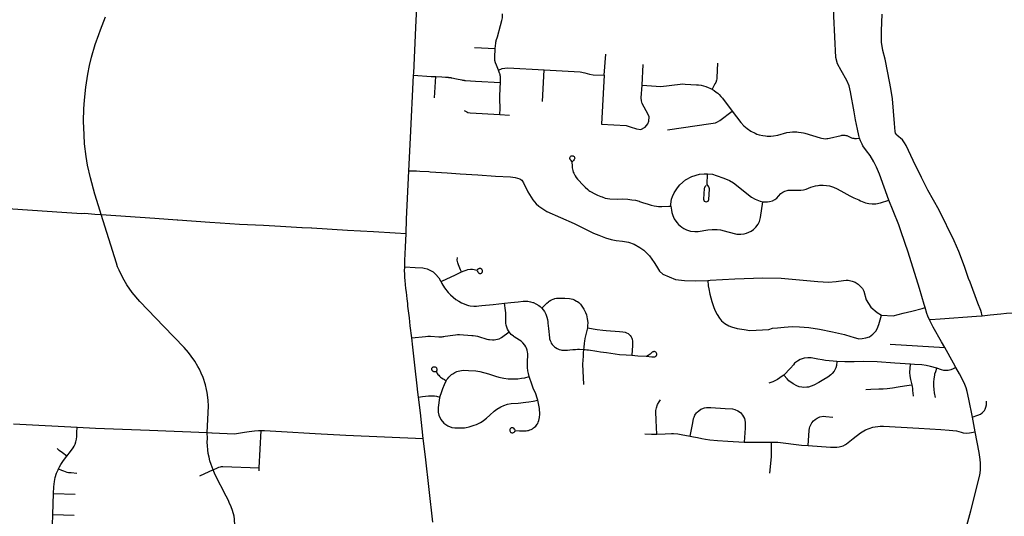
# Model space of a CAD drawing. Header units: feet. Extents: x 1677015 to 1902061, y 161166 to 378285.
# Tile 17 of 66: x 1800426 to 1817019, y 182469 to 190835. Entities that reach past the tile are written whole.
import ezdxf

# ---------------------------------------------------------------- set-up
doc = ezdxf.new("R2010")
doc.units = ezdxf.units.FT
doc.header["$MEASUREMENT"] = 0
doc.layers.add('326765_Road_Centerlines_O', color=7, linetype='Continuous')

msp = doc.modelspace()

# ---------------------------------------------------------------- linework, layer by layer
at = {"layer": '326765_Road_Centerlines_O'}
for p, q in [((1808093, 190369), (1808441, 190351)), ((1810276, 189900), (1810304, 190257)), ((1810919, 189733), (1810932, 190078)), ((1807065, 189898), (1807067, 189935)), ((1807419, 189519), (1807441, 189877)), ((1809237, 189457), (1809263, 189988)), ((1808519, 189239), (1808682, 189229)), ((1801693, 187561), (1801799, 187554)), ((1805187, 187336), (1805344, 187326)), ((1807519, 186437), (1807525, 186428)), ((1807051, 185316), (1807032, 185473)), ((1815098, 185367), (1816015, 185311)), ((1809912, 185032), (1809927, 184689)), ((1800324, 184029), (1800429, 184023)), ((1800429, 184023), (1801395, 183973)), ((1816528, 183892), (1816481, 184140)), ((1804463, 183284), (1804497, 183915)), ((1804497, 183915), (1804550, 183912)), ((1807264, 183468), (1807224, 183782)), ((1813095, 183509), (1813095, 183716)), ((1807391, 182371), (1807264, 183468)), ((1803686, 183254), (1803454, 183147)), ((1804460, 183236), (1804463, 183284)), ((1800982, 182498), (1800997, 182854)), ((1800997, 182854), (1801361, 182843)), ((1800971, 182142), (1800982, 182498)), ((1800982, 182498), (1801344, 182487))]:
    msp.add_line(p, q, dxfattribs=at)
for points in [[(1807067, 189935), (1807081, 190195), (1807110, 190826), (1807164, 191811), (1807172, 192058), (1807146, 192583), (1807118, 193066)], [(1814581, 188841), (1814569, 188884), (1814544, 188993), (1814514, 189146), (1814490, 189283), (1814428, 189621), (1814404, 189720), (1814368, 189811), (1814270, 189977), (1814209, 190094), (1814181, 190196), (1814149, 190895), (1814128, 191452)], [(1801799, 187554), (1801780, 187612), (1801691, 187897), (1801617, 188169), (1801571, 188384), (1801547, 188528), (1801521, 188746), (1801510, 188893), (1801502, 189128), (1801507, 189333), (1801516, 189480), (1801539, 189699), (1801574, 189917), (1801603, 190061), (1801638, 190204), (1801699, 190417), (1801758, 190586), (1801786, 190665), (1801871, 190886)], [(1808441, 190351), (1808448, 190439), (1808449, 190443), (1808450, 190448), (1808450, 190452), (1808451, 190456), (1808452, 190460), (1808453, 190464), (1808454, 190468), (1808457, 190478), (1808458, 190483), (1808476, 190549), (1808528, 190740), (1808551, 190821), (1808560, 190866), (1808564, 190932)], [(1816646, 185847), (1816641, 185872), (1816635, 185897), (1816623, 185935), (1816575, 186058), (1816445, 186416), (1816415, 186475), (1816350, 186675), (1816253, 186930), (1816176, 187109), (1815921, 187625), (1815730, 187964), (1815626, 188175), (1815486, 188464), (1815364, 188716), (1815340, 188761), (1815301, 188812), (1815210, 188888), (1815201, 188900), (1815187, 188924), (1815179, 188951), (1815170, 189084), (1815136, 189503), (1815108, 189674), (1815057, 189942), (1815010, 190171), (1814973, 190314), (1814952, 190455), (1814952, 190645), (1814959, 190927)], [(1808493, 189986), (1808450, 190095), (1808447, 190102), (1808445, 190106), (1808444, 190110), (1808443, 190115), (1808441, 190119), (1808440, 190123), (1808439, 190127), (1808438, 190131), (1808437, 190136), (1808436, 190140), (1808436, 190144), (1808435, 190149), (1808434, 190153), (1808434, 190157), (1808433, 190161), (1808433, 190166), (1808433, 190170), (1808432, 190174), (1808432, 190179), (1808432, 190183), (1808432, 190187), (1808432, 190192), (1808432, 190196), (1808433, 190200), (1808441, 190351)], [(1808493, 189986), (1808558, 190011), (1808602, 190021), (1808653, 190023), (1809263, 189988)], [(1812186, 190101), (1812175, 189863), (1812172, 189840), (1812167, 189814), (1812155, 189776), (1812143, 189753), (1812094, 189664)], [(1806984, 188291), (1807012, 188847), (1807065, 189898)], [(1807065, 189898), (1807362, 189881), (1807441, 189877)], [(1807441, 189877), (1807541, 189871), (1807604, 189867), (1807637, 189866), (1807648, 189865), (1807655, 189864), (1807659, 189864), (1807662, 189863), (1807669, 189862), (1807676, 189861), (1807683, 189860), (1807690, 189859), (1807697, 189858), (1807710, 189855), (1807788, 189839), (1807879, 189820), (1807886, 189818), (1807893, 189817), (1807900, 189816), (1807907, 189815), (1807914, 189814), (1807921, 189813), (1807928, 189813), (1807939, 189812), (1808108, 189802), (1808528, 189778)], [(1808528, 189778), (1808531, 189828), (1808531, 189833), (1808531, 189837), (1808531, 189841), (1808531, 189846), (1808531, 189850), (1808531, 189854), (1808530, 189859), (1808530, 189863), (1808530, 189868), (1808529, 189872), (1808528, 189878), (1808528, 189883), (1808527, 189887), (1808526, 189891), (1808525, 189895), (1808524, 189900), (1808523, 189904), (1808522, 189908), (1808521, 189912), (1808520, 189916), (1808518, 189921), (1808517, 189925), (1808515, 189929), (1808513, 189934), (1808493, 189986)], [(1809263, 189988), (1809872, 189955), (1809948, 189941), (1810030, 189916), (1810089, 189909), (1810276, 189900)], [(1810276, 189900), (1810233, 189077), (1810644, 189050), (1810715, 189030), (1810818, 188995), (1810891, 188988), (1810969, 189025), (1811012, 189080), (1811031, 189128), (1811033, 189197), (1811017, 189240), (1810919, 189422), (1810903, 189470), (1810901, 189519), (1810919, 189733)], [(1808519, 189239), (1808524, 189339), (1808525, 189344), (1808525, 189349), (1808525, 189355), (1808525, 189360), (1808525, 189365), (1808524, 189376), (1808524, 189383), (1808518, 189459), (1808515, 189504), (1808515, 189514), (1808515, 189519), (1808515, 189525), (1808515, 189530), (1808515, 189535), (1808515, 189540), (1808523, 189679), (1808528, 189778)], [(1810919, 189733), (1811231, 189712), (1811556, 189749), (1811590, 189752), (1811643, 189751), (1811834, 189740), (1811866, 189737), (1811908, 189731), (1811949, 189722), (1811990, 189710), (1812029, 189695), (1812058, 189683), (1812094, 189664)], [(1812094, 189664), (1812132, 189640), (1812165, 189615), (1812190, 189595), (1812213, 189574), (1812242, 189543), (1812269, 189511), (1812433, 189296)], [(1807916, 189308), (1807938, 189292), (1807959, 189282), (1807979, 189274), (1808016, 189267), (1808519, 189239)], [(1811344, 188980), (1812071, 189084), (1812110, 189090), (1812152, 189100), (1812184, 189114), (1812223, 189138), (1812433, 189296)], [(1812433, 189296), (1812581, 189106), (1812632, 189048), (1812687, 189000), (1812747, 188958), (1812821, 188921), (1812850, 188909), (1812890, 188896), (1812951, 188882), (1812992, 188876), (1813023, 188874), (1813086, 188874), (1813128, 188878), (1813200, 188891), (1813355, 188933), (1813407, 188942), (1813449, 188946), (1813491, 188947), (1813522, 188945), (1813553, 188942), (1813594, 188936), (1813635, 188927), (1813655, 188921), (1813916, 188843), (1813939, 188837), (1813970, 188832), (1814001, 188830), (1814027, 188831), (1814048, 188833), (1814074, 188838), (1814272, 188886), (1814281, 188888), (1814296, 188890), (1814318, 188891), (1814333, 188890), (1814351, 188887), (1814368, 188882), (1814388, 188874), (1814435, 188852), (1814446, 188847), (1814463, 188841), (1814481, 188837), (1814496, 188835), (1814508, 188835), (1814527, 188835), (1814581, 188841)], [(1815075, 187797), (1814996, 188016), (1814916, 188233), (1814865, 188349), (1814818, 188443), (1814756, 188545), (1814696, 188627), (1814637, 188712), (1814623, 188739), (1814598, 188792), (1814581, 188841)], [(1809730, 188445), (1809718, 188462), (1809709, 188473), (1809705, 188479), (1809702, 188485), (1809700, 188492), (1809697, 188506), (1809698, 188510), (1809701, 188520), (1809707, 188530), (1809715, 188537), (1809721, 188541), (1809726, 188543), (1809738, 188544), (1809749, 188542), (1809754, 188541), (1809759, 188538), (1809768, 188531), (1809774, 188522), (1809778, 188511), (1809779, 188500), (1809776, 188489), (1809771, 188479), (1809759, 188465), (1809751, 188457), (1809742, 188449), (1809733, 188442), (1809734, 188370), (1809738, 188337), (1809747, 188297), (1809756, 188269), (1809764, 188248), (1809786, 188205), (1809804, 188178), (1809826, 188151), (1809928, 188040), (1809958, 188011), (1809999, 187974), (1810017, 187960), (1810034, 187949), (1810059, 187933), (1810105, 187907), (1810161, 187880), (1810220, 187858), (1810240, 187850)], [(1806937, 187236), (1806947, 187476), (1806984, 188291)], [(1806984, 188291), (1807112, 188289), (1807168, 188286), (1807323, 188275), (1807345, 188273)], [(1807345, 188273), (1807630, 188256), (1807850, 188241), (1808148, 188222), (1808446, 188197), (1808695, 188188), (1808775, 188177), (1808852, 188153), (1808888, 188130), (1808916, 188089), (1808990, 187933), (1809072, 187798), (1809129, 187731), (1809176, 187693), (1809310, 187604), (1809770, 187402), (1810096, 187241), (1810188, 187203), (1810301, 187163), (1810393, 187131), (1810478, 187116), (1810586, 187103), (1810687, 187088), (1810779, 187056), (1810878, 186998), (1810945, 186955), (1811038, 186859), (1811120, 186745), (1811157, 186682), (1811208, 186596), (1811264, 186550), (1811370, 186502), (1811478, 186461), (1811631, 186442), (1811822, 186436), (1812023, 186441)], [(1811402, 187695), (1811402, 187719), (1811406, 187770), (1811413, 187811), (1811427, 187858), (1811455, 187918), (1811509, 188002), (1811549, 188051), (1811647, 188137), (1811755, 188194), (1811885, 188233), (1811963, 188241), (1812019, 188239)], [(1811994, 188044), (1811970, 188017), (1811964, 188005), (1811961, 187992), (1811952, 187814), (1811963, 187780), (1811996, 187765), (1812029, 187779), (1812040, 187808), (1812050, 187980), (1812049, 187988), (1812046, 188003), (1812040, 188018), (1812009, 188061), (1812019, 188239)], [(1812019, 188239), (1812103, 188230), (1812166, 188213), (1812294, 188167), (1812390, 188124), (1812453, 188085), (1812758, 187848), (1812822, 187809), (1812903, 187777), (1812951, 187767)], [(1812951, 187767), (1813031, 187767), (1813062, 187771), (1813110, 187784), (1813150, 187805), (1813183, 187829), (1813213, 187861), (1813254, 187905), (1813289, 187928), (1813323, 187946), (1813359, 187957), (1813377, 187961), (1813415, 187963), (1813520, 187961), (1813591, 187961), (1813635, 187968), (1813678, 187981), (1813760, 188011), (1813798, 188025), (1813837, 188037), (1813877, 188043), (1813882, 188043)], [(1813877, 188043), (1813882, 188043), (1813907, 188045), (1813968, 188045), (1814021, 188043), (1814075, 188034), (1814123, 188021), (1814141, 188013)], [(1814141, 188013), (1814202, 187984), (1814313, 187926), (1814415, 187869), (1814486, 187834), (1814568, 187798)], [(1810240, 187850), (1810290, 187831), (1810370, 187819), (1810494, 187812), (1810591, 187818), (1810677, 187810), (1810741, 187799), (1810804, 187792), (1810863, 187778)], [(1810863, 187778), (1810873, 187775), (1810921, 187758), (1811020, 187726), (1811067, 187712), (1811121, 187698), (1811157, 187692), (1811192, 187689), (1811248, 187688), (1811365, 187691), (1811402, 187695)], [(1811402, 187695), (1811409, 187625), (1811418, 187585), (1811433, 187536), (1811458, 187482), (1811501, 187419), (1811530, 187385), (1811584, 187340), (1811620, 187316), (1811666, 187294), (1811729, 187274), (1811802, 187265), (1811862, 187269), (1812023, 187293), (1812098, 187302), (1812178, 187301), (1812235, 187293), (1812359, 187264), (1812514, 187224), (1812578, 187220), (1812637, 187227), (1812677, 187237), (1812753, 187273), (1812792, 187301), (1812833, 187341), (1812869, 187391), (1812894, 187438), (1812913, 187500), (1812951, 187767)], [(1814568, 187798), (1814598, 187786), (1814681, 187752), (1814738, 187736), (1814793, 187733), (1814853, 187735), (1814932, 187748), (1815075, 187797)], [(1815683, 185986), (1815669, 186035), (1815589, 186308), (1815399, 186918), (1815283, 187263), (1815242, 187377), (1815144, 187616), (1815075, 187797)], [(1800059, 187668), (1801136, 187595), (1801476, 187571), (1801523, 187574), (1801693, 187561)], [(1803587, 183879), (1803610, 184323), (1803604, 184426), (1803586, 184555), (1803575, 184606), (1803556, 184681), (1803516, 184805), (1803485, 184880), (1803454, 184947), (1803429, 184993), (1803376, 185083), (1803317, 185168), (1803269, 185230), (1803197, 185311), (1802855, 185667), (1802453, 186085), (1802321, 186239), (1802232, 186367), (1802184, 186447), (1802140, 186530), (1802101, 186615), (1802077, 186673), (1802055, 186731), (1801799, 187554)], [(1801799, 187554), (1802705, 187489), (1803082, 187462)], [(1803082, 187462), (1803092, 187461), (1803633, 187424), (1803805, 187414), (1804131, 187392), (1804533, 187371), (1804824, 187354), (1805182, 187337), (1805187, 187336)], [(1805344, 187326), (1805349, 187326), (1805950, 187292), (1806391, 187266), (1806753, 187244), (1806937, 187236)], [(1806914, 186674), (1806917, 186778), (1806927, 187002), (1806937, 187236)], [(1807032, 185473), (1807009, 185678), (1806993, 185810), (1806970, 186009), (1806965, 186056), (1806956, 186134), (1806943, 186246), (1806936, 186306), (1806921, 186441), (1806917, 186492), (1806915, 186544), (1806914, 186559), (1806913, 186601), (1806914, 186674)], [(1806914, 186674), (1807089, 186663), (1807218, 186655), (1807243, 186650), (1807294, 186637), (1807337, 186618), (1807395, 186586), (1807436, 186549), (1807490, 186487), (1807519, 186437)], [(1807874, 186585), (1807857, 186619), (1807819, 186704), (1807808, 186739), (1807801, 186784), (1807802, 186828)], [(1807525, 186428), (1807554, 186438), (1807757, 186531), (1807815, 186557), (1807874, 186585)], [(1807874, 186585), (1807914, 186605), (1807948, 186618), (1807981, 186629), (1808024, 186632), (1808040, 186632), (1808055, 186631), (1808085, 186627), (1808130, 186618)], [(1808130, 186618), (1808137, 186603), (1808145, 186588), (1808153, 186575), (1808158, 186570), (1808163, 186567), (1808168, 186564), (1808174, 186562), (1808180, 186560), (1808186, 186560), (1808192, 186560), (1808198, 186561), (1808206, 186564), (1808211, 186567), (1808219, 186575), (1808222, 186580), (1808225, 186585), (1808226, 186591), (1808227, 186596), (1808227, 186605), (1808226, 186611), (1808221, 186622), (1808214, 186632), (1808209, 186635), (1808204, 186639), (1808199, 186641), (1808194, 186643), (1808188, 186644), (1808182, 186644), (1808175, 186643), (1808169, 186641), (1808163, 186639), (1808157, 186636), (1808154, 186633), (1808136, 186621)], [(1807525, 186428), (1807542, 186390), (1807587, 186316), (1807647, 186239), (1807685, 186202), (1807731, 186162), (1807776, 186124), (1807826, 186093), (1807874, 186067), (1807915, 186049), (1807958, 186032), (1807987, 186023), (1808017, 186017), (1808078, 186010), (1808106, 186009), (1808125, 186010), (1808164, 186013), (1808217, 186019), (1808407, 186038), (1808599, 186059)], [(1812023, 186441), (1812064, 186449), (1812476, 186470), (1812948, 186487), (1813260, 186480), (1813878, 186427), (1814058, 186415), (1814186, 186422), (1814309, 186443), (1814354, 186446), (1814390, 186445), (1814453, 186430), (1814506, 186412), (1814558, 186381), (1814586, 186351), (1814628, 186308), (1814650, 186263), (1814694, 186114), (1814772, 185992), (1814874, 185903), (1814950, 185856)], [(1812023, 186441), (1812031, 186351), (1812037, 186299), (1812057, 186213), (1812088, 186089), (1812124, 185985), (1812148, 185931), (1812181, 185868), (1812219, 185809), (1812256, 185764), (1812312, 185717), (1812376, 185680), (1812422, 185662), (1812518, 185635), (1812556, 185627), (1812636, 185614), (1812730, 185601), (1813051, 185615), (1813113, 185636), (1813196, 185646), (1813310, 185657), (1813442, 185664), (1813569, 185658), (1813724, 185648), (1813903, 185623), (1814123, 185579), (1814327, 185532), (1814432, 185496), (1814470, 185485), (1814565, 185461), (1814626, 185464), (1814686, 185474), (1814749, 185492), (1814806, 185536), (1814855, 185586), (1814877, 185625), (1814907, 185699), (1814950, 185856)], [(1808599, 186059), (1808703, 186070), (1808828, 186083), (1808911, 186093), (1808929, 186094), (1808966, 186094), (1808992, 186091), (1809032, 186084), (1809072, 186073), (1809087, 186068), (1809123, 186051), (1809175, 186020), (1809195, 186004), (1809224, 185976)], [(1808620, 185784), (1808620, 185802), (1808621, 185852), (1808618, 185899), (1808614, 185935), (1808599, 186059)], [(1809224, 185976), (1809264, 186016), (1809309, 186057), (1809335, 186083), (1809348, 186092), (1809376, 186109), (1809390, 186116), (1809419, 186129), (1809432, 186134), (1809446, 186138), (1809473, 186144), (1809501, 186146), (1809567, 186146), (1809615, 186143), (1809691, 186138), (1809721, 186133), (1809750, 186125), (1809764, 186120), (1809784, 186111), (1809811, 186096), (1809824, 186088), (1809847, 186070), (1809875, 186042), (1809912, 185994), (1809934, 185960), (1809947, 185934), (1809963, 185900), (1809976, 185863), (1809984, 185832), (1809992, 185793), (1809998, 185736), (1809997, 185677), (1809995, 185642)], [(1809224, 185976), (1809250, 185945), (1809269, 185918), (1809292, 185873), (1809305, 185842), (1809309, 185826), (1809319, 185785), (1809326, 185743), (1809328, 185722), (1809331, 185677), (1809336, 185634), (1809354, 185473), (1809356, 185461), (1809364, 185433), (1809375, 185407), (1809385, 185388), (1809400, 185365), (1809417, 185344), (1809437, 185326), (1809458, 185310), (1809483, 185294), (1809495, 185289), (1809507, 185284), (1809520, 185279), (1809548, 185272), (1809563, 185269), (1809593, 185266), (1809606, 185266), (1809656, 185270), (1809698, 185274), (1809749, 185279), (1809791, 185281), (1809828, 185282), (1809860, 185282), (1809929, 185278)], [(1814950, 185856), (1815144, 185848), (1815316, 185889), (1815459, 185924), (1815634, 185967), (1815683, 185986)], [(1815759, 185778), (1815733, 185841), (1815714, 185888), (1815683, 185986)], [(1815759, 185778), (1815774, 185783), (1815937, 185798), (1816552, 185840), (1816646, 185847)], [(1816646, 185847), (1816783, 185861), (1816958, 185880), (1817054, 185893), (1817150, 185898), (1817283, 185896), (1817359, 185899), (1817727, 185941), (1817797, 185946), (1817851, 185948), (1817861, 185948), (1817871, 185947)], [(1808675, 185574), (1808661, 185595), (1808646, 185623), (1808633, 185657), (1808625, 185688), (1808620, 185724), (1808619, 185756), (1808620, 185784)], [(1816015, 185311), (1815959, 185408), (1815819, 185655), (1815796, 185700), (1815759, 185778)], [(1807032, 185473), (1807265, 185500), (1807306, 185503), (1807323, 185503), (1807350, 185502), (1807487, 185494), (1807495, 185494), (1807522, 185494), (1807548, 185495), (1807565, 185496), (1807574, 185497), (1807599, 185501), (1807726, 185522), (1807769, 185528), (1807803, 185530), (1807838, 185529), (1808045, 185517), (1808071, 185515), (1808105, 185510), (1808140, 185502), (1808173, 185492), (1808279, 185457), (1808300, 185451), (1808326, 185447), (1808343, 185445), (1808396, 185442), (1808423, 185442), (1808453, 185445), (1808479, 185451), (1808507, 185461), (1808546, 185482), (1808675, 185574)], [(1808983, 185081), (1808984, 185095), (1808989, 185168), (1808989, 185189), (1808988, 185210), (1808984, 185236), (1808977, 185267), (1808965, 185302), (1808953, 185325), (1808937, 185352), (1808908, 185389), (1808877, 185418), (1808849, 185438), (1808758, 185495), (1808746, 185503), (1808710, 185533), (1808675, 185574)], [(1809995, 185642), (1809973, 185555), (1809962, 185509), (1809950, 185465), (1809942, 185420), (1809937, 185387), (1809931, 185313), (1809929, 185278)], [(1809995, 185642), (1810157, 185617), (1810253, 185605), (1810309, 185600), (1810537, 185581), (1810590, 185576), (1810630, 185569), (1810651, 185562), (1810679, 185546), (1810701, 185527), (1810712, 185517), (1810731, 185492), (1810742, 185471), (1810749, 185451), (1810754, 185422), (1810756, 185380), (1810753, 185348), (1810743, 185183)], [(1807147, 184474), (1807138, 184562), (1807123, 184666), (1807092, 184963), (1807051, 185316)], [(1809929, 185278), (1809924, 185220), (1809921, 185166), (1809912, 185032)], [(1809929, 185278), (1809953, 185277), (1809982, 185274), (1810010, 185271), (1810152, 185250), (1810212, 185242), (1810317, 185226), (1810537, 185196), (1810646, 185188), (1810743, 185183)], [(1810743, 185183), (1810842, 185173), (1810981, 185166), (1811077, 185157), (1811116, 185155), (1811128, 185156), (1811139, 185159), (1811148, 185166), (1811156, 185175), (1811160, 185184), (1811161, 185191), (1811161, 185204), (1811157, 185218), (1811151, 185229), (1811147, 185233), (1811135, 185240), (1811123, 185243), (1811111, 185243), (1811105, 185242), (1811098, 185239), (1811086, 185232), (1811049, 185200), (1811033, 185188), (1811016, 185179), (1810994, 185171)], [(1816203, 184977), (1816163, 185049), (1816015, 185311)], [(1809010, 184822), (1808998, 184877), (1808990, 184922), (1808983, 184974), (1808983, 185081)], [(1814196, 185075), (1814008, 185095), (1813947, 185106), (1813879, 185118), (1813818, 185129), (1813765, 185138), (1813707, 185140), (1813646, 185131), (1813581, 185108), (1813532, 185083), (1813486, 185046), (1813464, 185021), (1813415, 184964), (1813306, 184849)], [(1814196, 185075), (1814189, 185009), (1814178, 184969), (1814170, 184950), (1814151, 184913), (1814119, 184872), (1814095, 184852), (1814044, 184815), (1813975, 184775), (1813892, 184724), (1813812, 184677), (1813765, 184659), (1813717, 184647), (1813692, 184644), (1813642, 184641), (1813607, 184643), (1813564, 184651), (1813522, 184665), (1813459, 184700), (1813390, 184750), (1813361, 184782), (1813306, 184849)], [(1815440, 185031), (1815172, 185046), (1814874, 185073), (1814654, 185077), (1814490, 185070), (1814332, 185069), (1814196, 185075)], [(1815464, 184684), (1815444, 184773), (1815433, 184837), (1815428, 184892), (1815440, 185031)], [(1815883, 184962), (1815775, 184994), (1815702, 185009), (1815628, 185018), (1815506, 185025), (1815440, 185031)], [(1807440, 184902), (1807406, 184904), (1807400, 184906), (1807392, 184909), (1807386, 184914), (1807381, 184919), (1807376, 184926), (1807375, 184930), (1807372, 184937), (1807371, 184945), (1807371, 184953), (1807374, 184965), (1807377, 184971), (1807382, 184977), (1807387, 184982), (1807394, 184985), (1807404, 184988), (1807412, 184989), (1807421, 184989), (1807429, 184987), (1807437, 184983), (1807443, 184977), (1807449, 184971), (1807453, 184964), (1807456, 184956), (1807456, 184943), (1807455, 184929), (1807452, 184915), (1807448, 184902), (1807462, 184877), (1807474, 184860), (1807487, 184844), (1807501, 184829), (1807516, 184815), (1807534, 184802), (1807560, 184786), (1807586, 184772), (1807614, 184751)], [(1807614, 184751), (1807625, 184772), (1807641, 184793), (1807657, 184812), (1807674, 184829), (1807692, 184846), (1807704, 184856), (1807723, 184869), (1807742, 184881), (1807762, 184892), (1807795, 184907), (1807815, 184914), (1807900, 184930), (1807992, 184927), (1808112, 184921), (1808183, 184908), (1808325, 184867), (1808447, 184830), (1808501, 184814), (1808556, 184802), (1808584, 184797), (1808657, 184787), (1808707, 184784), (1808733, 184784), (1808823, 184786), (1808882, 184794), (1808940, 184804), (1809010, 184822)], [(1813306, 184849), (1813278, 184828), (1813195, 184775), (1813118, 184735), (1813049, 184710)], [(1815861, 184471), (1815844, 184547), (1815835, 184605), (1815831, 184669), (1815833, 184727), (1815839, 184787), (1815848, 184844), (1815851, 184868), (1815864, 184906), (1815883, 184962)], [(1816203, 184977), (1816156, 184952), (1816116, 184936), (1816075, 184925), (1816043, 184923), (1816022, 184924), (1816002, 184926), (1815961, 184936), (1815883, 184962)], [(1816481, 184140), (1816424, 184443), (1816396, 184570), (1816378, 184631), (1816344, 184716), (1816262, 184868), (1816203, 184977)], [(1807508, 184477), (1807512, 184493), (1807532, 184555), (1807556, 184624), (1807583, 184687), (1807614, 184751)], [(1809156, 184426), (1809147, 184461), (1809123, 184534), (1809082, 184629), (1809043, 184728), (1809026, 184774), (1809010, 184822)], [(1814684, 184606), (1814768, 184609), (1814902, 184614), (1814976, 184617), (1815044, 184622), (1815135, 184635), (1815228, 184650), (1815340, 184667), (1815414, 184677), (1815464, 184684)], [(1815487, 184494), (1815481, 184551), (1815478, 184584), (1815475, 184622), (1815472, 184655), (1815464, 184684)], [(1807147, 184474), (1807214, 184488), (1807264, 184495), (1807316, 184500), (1807350, 184501), (1807374, 184500), (1807418, 184497), (1807451, 184492), (1807508, 184477)], [(1807224, 183782), (1807178, 184211), (1807147, 184474)], [(1807508, 184477), (1807503, 184462), (1807477, 184299), (1807477, 184223), (1807490, 184172), (1807526, 184101), (1807574, 184040), (1807642, 183995), (1807711, 183966), (1807759, 183959), (1807920, 183962), (1807952, 183967), (1808002, 183976), (1808085, 184002), (1808127, 184017), (1808194, 184051), (1808218, 184064), (1808244, 184081), (1808293, 184120), (1808351, 184171), (1808423, 184238), (1808469, 184274), (1808532, 184312), (1808587, 184338), (1808648, 184356), (1808711, 184367), (1808828, 184377), (1808958, 184389), (1809006, 184395), (1809082, 184409), (1809156, 184426)], [(1808776, 183924), (1808766, 183939), (1808754, 183951), (1808747, 183956), (1808739, 183959), (1808731, 183960), (1808715, 183960), (1808708, 183958), (1808702, 183954), (1808696, 183950), (1808690, 183940), (1808687, 183932), (1808685, 183923), (1808685, 183915), (1808687, 183906), (1808692, 183895), (1808697, 183888), (1808703, 183883), (1808710, 183879), (1808718, 183877), (1808726, 183876), (1808736, 183877), (1808748, 183882), (1808759, 183889), (1808770, 183898), (1808780, 183916), (1808848, 183911), (1808913, 183908), (1808956, 183908), (1808961, 183909), (1808982, 183912), (1809003, 183917), (1809023, 183923), (1809043, 183931), (1809070, 183945), (1809087, 183957), (1809103, 183970), (1809124, 183990), (1809137, 184004), (1809147, 184019), (1809157, 184035), (1809165, 184052), (1809176, 184082), (1809187, 184132), (1809190, 184189), (1809184, 184284), (1809170, 184369), (1809156, 184426)], [(1811165, 183854), (1811157, 183965), (1811153, 184091), (1811147, 184230), (1811149, 184252), (1811152, 184274), (1811157, 184295), (1811175, 184351), (1811201, 184397), (1811227, 184431)], [(1816481, 184140), (1816541, 184161), (1816554, 184165), (1816571, 184170), (1816618, 184190), (1816648, 184212), (1816669, 184232), (1816686, 184253), (1816697, 184274), (1816709, 184306), (1816717, 184346), (1816720, 184369), (1816721, 184409)], [(1811724, 183820), (1811770, 184044), (1811784, 184119), (1811790, 184137), (1811805, 184172), (1811831, 184210), (1811842, 184224), (1811869, 184248), (1811903, 184271), (1811920, 184280), (1811964, 184295), (1812002, 184302), (1812023, 184302), (1812075, 184300), (1812314, 184284), (1812438, 184277), (1812477, 184269), (1812527, 184247), (1812572, 184217), (1812607, 184175), (1812639, 184114), (1812652, 184055), (1812653, 184008), (1812650, 183951), (1812635, 183719)], [(1813716, 183660), (1813732, 183915), (1813737, 183954), (1813742, 183974), (1813756, 184011), (1813776, 184045), (1813801, 184076), (1813830, 184102), (1813863, 184124), (1813912, 184143), (1813970, 184153), (1814009, 184152), (1814129, 184137)], [(1801220, 183480), (1801282, 183562), (1801327, 183623), (1801343, 183651), (1801360, 183685), (1801373, 183726), (1801382, 183766), (1801388, 183815), (1801390, 183878), (1801395, 183973)], [(1801395, 183973), (1801702, 183956), (1802614, 183921), (1803587, 183879)], [(1803587, 183879), (1803666, 183876), (1803671, 183875)], [(1803686, 183254), (1803652, 183343), (1803633, 183404), (1803617, 183465), (1803604, 183528), (1803595, 183591), (1803590, 183655), (1803587, 183719), (1803589, 183782), (1803587, 183879)], [(1803666, 183876), (1803671, 183875), (1804046, 183860), (1804217, 183886), (1804291, 183897), (1804381, 183906), (1804448, 183913), (1804497, 183915)], [(1804550, 183912), (1804836, 183895), (1805405, 183866)], [(1805405, 183866), (1805925, 183835), (1807224, 183782)], [(1810964, 183856), (1811072, 183851), (1811165, 183854)], [(1811165, 183854), (1811304, 183858), (1811411, 183862), (1811445, 183862), (1811518, 183857), (1811574, 183847), (1811724, 183820)], [(1813716, 183660), (1814091, 183636), (1814195, 183632), (1814239, 183637), (1814261, 183642), (1814303, 183656), (1814342, 183677), (1814360, 183689), (1814473, 183779), (1814598, 183875), (1814625, 183892), (1814682, 183923), (1814741, 183949), (1814801, 183968), (1814926, 183989), (1814985, 183990), (1815580, 183955), (1815949, 183933), (1816091, 183921), (1816212, 183908), (1816294, 183887), (1816324, 183877), (1816385, 183872), (1816432, 183875), (1816528, 183892)], [(1816260, 181844), (1816302, 182006), (1816457, 182563), (1816605, 183163), (1816617, 183246), (1816619, 183366), (1816614, 183425), (1816593, 183546), (1816528, 183892)], [(1811724, 183820), (1811782, 183806), (1811847, 183794), (1811924, 183779), (1811982, 183768), (1812055, 183759), (1812188, 183748), (1812362, 183737), (1812635, 183719)], [(1812635, 183719), (1812763, 183715), (1813095, 183716)], [(1813095, 183716), (1813202, 183720), (1813599, 183669), (1813716, 183660)], [(1801220, 183480), (1801149, 183537), (1801092, 183580), (1801058, 183610)], [(1801081, 183271), (1801097, 183303), (1801118, 183340), (1801140, 183374), (1801165, 183410), (1801220, 183480)], [(1813069, 183198), (1813095, 183473), (1813095, 183509)], [(1800997, 182854), (1801001, 182968), (1801006, 183010), (1801011, 183056), (1801025, 183123), (1801049, 183198), (1801072, 183253), (1801081, 183271)], [(1801081, 183271), (1801131, 183247), (1801162, 183234), (1801194, 183222), (1801223, 183214), (1801249, 183209), (1801291, 183204), (1801391, 183198)], [(1803686, 183254), (1803758, 183287), (1803781, 183296), (1803809, 183302), (1803827, 183305), (1803848, 183306), (1804463, 183284)], [(1803928, 181390), (1803964, 181479), (1804000, 181589), (1804017, 181664), (1804030, 181740), (1804034, 181778), (1804052, 182160), (1804055, 182203), (1804056, 182247), (1804056, 182291), (1804054, 182313), (1804053, 182335), (1804048, 182400), (1804045, 182422), (1804038, 182470), (1804010, 182568), (1803990, 182626), (1803959, 182700), (1803943, 182734), (1803904, 182809), (1803721, 183167), (1803686, 183254)]]:
    msp.add_lwpolyline(points, dxfattribs=at)

doc.saveas('drawing.dxf')
